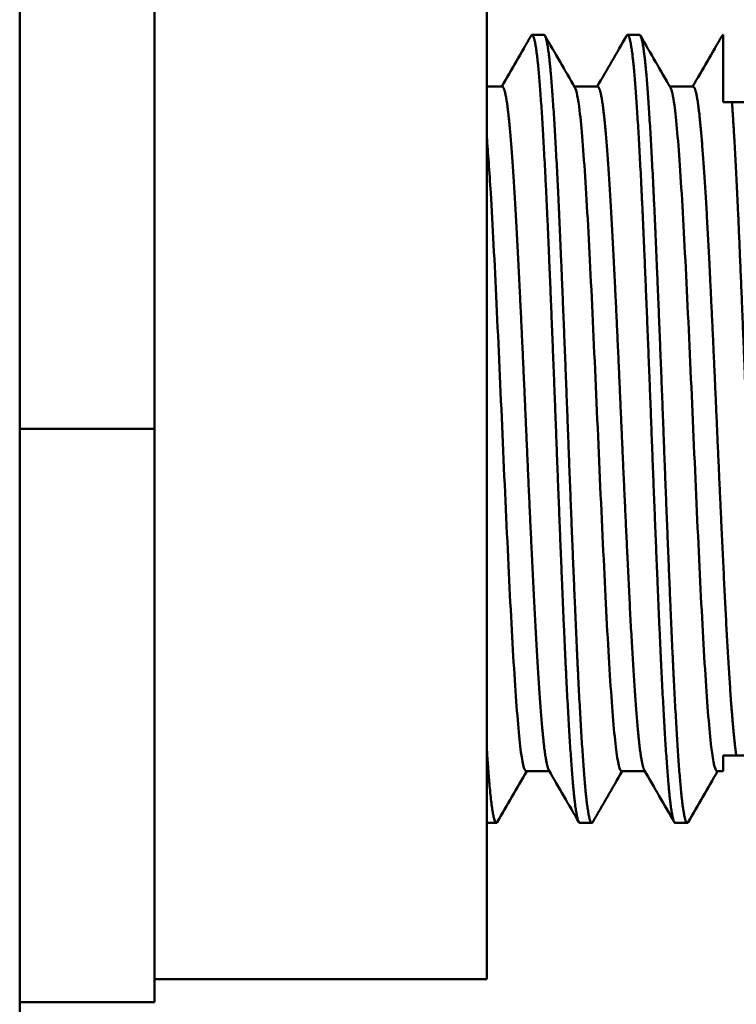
# Model space of a CAD drawing. Header units: inches. Extents: x 1 to 203, y 4 to 128.
# Tile 23 of 127: x 56.24 to 57.49, y 80.75 to 82.47. Entities that reach past the tile are written whole.
import ezdxf

# ---------------------------------------------------------------- set-up
doc = ezdxf.new("R2010")
doc.units = ezdxf.units.IN
doc.header["$LTSCALE"] = 6
doc.header["$MEASUREMENT"] = 0
doc.layers.add('Visible (ANSI)', color=7, linetype='Continuous', lineweight=50)

msp = doc.modelspace()

# ---------------------------------------------------------------- linework, layer by layer
at = {"layer": 'Visible (ANSI)'}
for p, q in [((56.2406, 115.3502), (56.2406, 43.1003)), ((56.4759, 82.7515), (56.4759, 81.7515)), ((57.0559, 80.7915), (57.0559, 82.7115)), ((57.1559, 82.439), (57.1351, 82.439)), ((57.3226, 82.439), (57.3018, 82.439)), ((57.4684, 82.439), (57.4684, 82.3215)), ((57.083, 82.3488), (57.0559, 82.3488)), ((57.2497, 82.3488), (57.209, 82.3488)), ((57.4163, 82.3488), (57.3757, 82.3488)), ((57.4684, 82.3215), (57.4841, 82.3215)), ((57.4841, 82.3215), (57.505, 82.3215)), ((56.4759, 81.7515), (56.2406, 81.7515)), ((56.4759, 81.7515), (56.4759, 80.7515)), ((57.4684, 81.1815), (57.4684, 81.1542)), ((57.4916, 81.1815), (57.4684, 81.1815)), ((57.536, 81.1815), (57.4916, 81.1815)), ((57.1654, 81.1542), (57.1247, 81.1542)), ((57.332, 81.1542), (57.2913, 81.1542)), ((57.4684, 81.1542), (57.458, 81.1542)), ((57.0726, 81.064), (57.0559, 81.064)), ((57.2393, 81.064), (57.2184, 81.064)), ((57.4059, 81.064), (57.3851, 81.064)), ((57.0559, 80.7915), (56.4759, 80.7915)), ((56.4759, 80.7515), (56.2406, 80.7515))]:
    msp.add_line(p, q, dxfattribs=at)
for points in [[(57.082, 82.3488), (57.0991, 82.3784), (57.1163, 82.4079), (57.1334, 82.4375)], [(57.1577, 82.4375), (57.1751, 82.4073), (57.1926, 82.3772), (57.21, 82.3471)], [(57.2487, 82.3488), (57.2658, 82.3784), (57.2829, 82.4079), (57.3, 82.4375)], [(57.3243, 82.4375), (57.3418, 82.4073), (57.3592, 82.3772), (57.3767, 82.3471)], [(57.4154, 82.3488), (57.4325, 82.3784), (57.4496, 82.4079), (57.4667, 82.4375)], [(57.2167, 81.0655), (57.1993, 81.0957), (57.1818, 81.1258), (57.1643, 81.156)], [(57.3834, 81.0655), (57.3659, 81.0957), (57.3485, 81.1258), (57.331, 81.156)], [(57.1257, 81.1542), (57.1085, 81.1246), (57.0914, 81.0951), (57.0743, 81.0655)], [(57.2923, 81.1542), (57.2752, 81.1246), (57.2581, 81.0951), (57.241, 81.0655)], [(57.459, 81.1542), (57.4419, 81.1246), (57.4248, 81.0951), (57.4077, 81.0655)]]:
    msp.add_open_spline(points, degree=3, dxfattribs=at)
for points, weights, knots in [([(57.1334, 82.4375), (57.1342, 82.439), (57.1351, 82.439), (57.142, 82.439), (57.149, 82.3469), (57.1559, 82.2548), (57.1629, 82.0953), (57.1698, 81.9357), (57.1768, 81.7515), (57.1837, 81.5673), (57.1906, 81.4078), (57.1976, 81.2482), (57.2045, 81.1561), (57.2115, 81.064), (57.2184, 81.064)], [0.992423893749, 0.995658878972, 1, 0.965925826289, 1, 0.965925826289, 1, 0.965925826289, 1, 0.965925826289, 1, 0.965925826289, 1, 0.965925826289, 1], [0.61786227, 0.61786227, 0.61786227, 0.61842105, 0.61842105, 0.62280702, 0.62280702, 0.62719298, 0.62719298, 0.63157895, 0.63157895, 0.63596491, 0.63596491, 0.64035088, 0.64035088, 0.64473684, 0.64473684, 0.64473684]), ([(57.1559, 82.439), (57.1629, 82.439), (57.1698, 82.3469), (57.1768, 82.2548), (57.1837, 82.0953), (57.1906, 81.9357), (57.1976, 81.7515), (57.2045, 81.5673), (57.2115, 81.4078), (57.2184, 81.2482), (57.2254, 81.1561), (57.2323, 81.064), (57.2393, 81.064), (57.2401, 81.064), (57.241, 81.0655)], [1, 0.965925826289, 1, 0.965925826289, 1, 0.965925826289, 1, 0.965925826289, 1, 0.965925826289, 1, 0.965925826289, 1, 0.995658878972, 0.992423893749], [0.67105263, 0.67105263, 0.67105263, 0.6754386, 0.6754386, 0.67982456, 0.67982456, 0.68421053, 0.68421053, 0.68859649, 0.68859649, 0.69298246, 0.69298246, 0.69736842, 0.69736842, 0.6979272, 0.6979272, 0.6979272]), ([(57.3, 82.4375), (57.3009, 82.439), (57.3018, 82.439), (57.3087, 82.439), (57.3156, 82.3469), (57.3226, 82.2548), (57.3295, 82.0953), (57.3365, 81.9357), (57.3434, 81.7515), (57.3504, 81.5673), (57.3573, 81.4078), (57.3643, 81.2482), (57.3712, 81.1561), (57.3781, 81.064), (57.3851, 81.064)], [0.992423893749, 0.995658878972, 1, 0.965925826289, 1, 0.965925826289, 1, 0.965925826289, 1, 0.965925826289, 1, 0.965925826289, 1, 0.965925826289, 1], [0.67049385, 0.67049385, 0.67049385, 0.67105263, 0.67105263, 0.6754386, 0.6754386, 0.67982456, 0.67982456, 0.68421053, 0.68421053, 0.68859649, 0.68859649, 0.69298246, 0.69298246, 0.69736842, 0.69736842, 0.69736842]), ([(57.3226, 82.439), (57.3295, 82.439), (57.3365, 82.3469), (57.3434, 82.2548), (57.3504, 82.0953), (57.3573, 81.9357), (57.3643, 81.7515), (57.3712, 81.5673), (57.3781, 81.4078), (57.3851, 81.2482), (57.392, 81.1561), (57.399, 81.064), (57.4059, 81.064), (57.4068, 81.064), (57.4077, 81.0655)], [0.999999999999, 0.96592582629, 1, 0.965925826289, 1, 0.965925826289, 1, 0.965925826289, 1, 0.965925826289, 1, 0.965925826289, 1, 0.995658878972, 0.992423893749], [0.72368421, 0.72368421, 0.72368421, 0.72807018, 0.72807018, 0.73245614, 0.73245614, 0.73684211, 0.73684211, 0.74122807, 0.74122807, 0.74561404, 0.74561404, 0.75, 0.75, 0.75055878, 0.75055878, 0.75055878]), ([(57.083, 82.3488), (57.09, 82.3488), (57.0969, 82.2688), (57.1038, 82.1887), (57.1108, 82.0501), (57.1177, 81.9115), (57.1247, 81.7515), (57.1316, 81.5915), (57.1386, 81.4529), (57.1455, 81.3143), (57.1525, 81.2342), (57.1583, 81.1663), (57.1643, 81.156)], [1, 0.965925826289, 1, 0.965925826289, 1, 0.965925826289, 1, 0.965925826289, 1, 0.965925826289, 1, 0.970927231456, 0.991465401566], [0.61842105, 0.61842105, 0.61842105, 0.62280702, 0.62280702, 0.62719298, 0.62719298, 0.63157895, 0.63157895, 0.63596491, 0.63596491, 0.64035088, 0.64035088, 0.64409307, 0.64409307, 0.64409307]), ([(57.2497, 82.3488), (57.2566, 82.3488), (57.2636, 82.2688), (57.2705, 82.1887), (57.2775, 82.0501), (57.2844, 81.9115), (57.2913, 81.7515), (57.2983, 81.5915), (57.3052, 81.4529), (57.3122, 81.3143), (57.3191, 81.2342), (57.325, 81.1663), (57.331, 81.156)], [1, 0.965925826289, 1, 0.965925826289, 1, 0.965925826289, 1, 0.965925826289, 1, 0.965925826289, 1, 0.970927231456, 0.991465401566], [0.67105263, 0.67105263, 0.67105263, 0.6754386, 0.6754386, 0.67982456, 0.67982456, 0.68421053, 0.68421053, 0.68859649, 0.68859649, 0.69298246, 0.69298246, 0.69672465, 0.69672465, 0.69672465]), ([(57.4163, 82.3488), (57.4233, 82.3488), (57.4302, 82.2688), (57.4372, 82.1887), (57.4441, 82.0501), (57.4511, 81.9115), (57.458, 81.7515), (57.465, 81.5915), (57.4719, 81.4529), (57.4788, 81.3143), (57.4858, 81.2342), (57.4887, 81.2012), (57.4916, 81.1815)], [1, 0.965925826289, 1, 0.965925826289, 1, 0.965925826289, 1, 0.965925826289, 1, 0.965925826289, 1, 0.985658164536, 0.983389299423], [0.72368421, 0.72368421, 0.72368421, 0.72807018, 0.72807018, 0.73245614, 0.73245614, 0.73684211, 0.73684211, 0.74122807, 0.74122807, 0.74561404, 0.74561404, 0.74746009, 0.74746009, 0.74746009]), ([(57.4841, 82.3215), (57.4902, 82.2327), (57.4962, 82.0953), (57.5031, 81.9357), (57.5101, 81.7515), (57.517, 81.5673), (57.524, 81.4078), (57.53, 81.2703), (57.536, 81.1815)], [0.992085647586, 0.970495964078, 1, 0.965925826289, 1, 0.965925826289, 1, 0.970495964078, 0.992085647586], [0.72865844, 0.72865844, 0.72865844, 0.73245614, 0.73245614, 0.73684211, 0.73684211, 0.74122807, 0.74122807, 0.74502578, 0.74502578, 0.74502578]), ([(57.0559, 81.1958), (57.0573, 81.1743), (57.0587, 81.1561), (57.0656, 81.064), (57.0726, 81.064), (57.0735, 81.064), (57.0743, 81.0655)], [0.988961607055, 0.993072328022, 1, 0.965925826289, 1, 0.995658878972, 0.992423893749], [0.63945916, 0.63945916, 0.63945916, 0.640350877, 0.640350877, 0.644736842, 0.644736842, 0.645295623, 0.645295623, 0.645295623])]:
    msp.add_rational_spline(points, weights, degree=2, knots=knots, dxfattribs=at)
msp.add_rational_spline([(57.4667, 82.4375), (57.4676, 82.439), (57.4684, 82.439)], [0.992423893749, 0.995658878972, 1], degree=2, dxfattribs=at)
for points, knots in [([(57.21, 82.3471), (57.2127, 82.3425), (57.2154, 82.329), (57.2215, 82.2783), (57.2248, 82.236), (57.2318, 82.1287), (57.2351, 82.0648), (57.242, 81.9229), (57.2455, 81.846), (57.2524, 81.6895), (57.2559, 81.6114), (57.2629, 81.4657), (57.2662, 81.3994), (57.2731, 81.2864), (57.2765, 81.2408), (57.2834, 81.176), (57.2869, 81.1577), (57.2907, 81.1544), (57.291, 81.1542), (57.2914, 81.1542)], [76.750051, 76.750051, 76.750051, 76.750051, 77.208308, 77.208308, 77.799661, 77.799661, 78.389396, 78.389396, 78.984693, 78.984693, 79.583539, 79.583539, 80.174405, 80.174405, 80.764283, 80.764283, 81.360194, 81.360194, 81.419184, 81.419184, 81.419184, 81.419184]), ([(57.3767, 82.3471), (57.3789, 82.3432), (57.3812, 82.333), (57.3869, 82.2916), (57.3902, 82.2526), (57.3971, 82.1509), (57.4005, 82.0891), (57.4074, 81.9499), (57.411, 81.8735), (57.4179, 81.7175), (57.4213, 81.6393), (57.4282, 81.4917), (57.4315, 81.4236), (57.4385, 81.3056), (57.4419, 81.2569), (57.4487, 81.1852), (57.4523, 81.1632), (57.4565, 81.155), (57.4573, 81.1542), (57.458, 81.1542)], [86.320086, 86.320086, 86.320086, 86.320086, 86.705776, 86.705776, 87.295586, 87.295586, 87.886387, 87.886387, 88.484343, 88.484343, 89.079523, 89.079523, 89.669131, 89.669131, 90.260401, 90.260401, 90.856643, 90.856643, 90.988384, 90.988384, 90.988384, 90.988384]), ([(57.056, 82.2606), (57.0582, 82.2336), (57.0605, 82.201), (57.0663, 82.1076), (57.0696, 82.0418), (57.0765, 81.8975), (57.08, 81.8203), (57.0868, 81.6639), (57.0904, 81.5862), (57.0973, 81.4426), (57.1007, 81.378), (57.1077, 81.2698), (57.111, 81.2271), (57.1179, 81.1691), (57.1213, 81.1542), (57.1247, 81.1542)], [67.899466, 67.899466, 67.899466, 67.899466, 68.294469, 68.294469, 68.883918, 68.883918, 69.476755, 69.476755, 70.077406, 70.077406, 70.670307, 70.670307, 71.259839, 71.259839, 71.847269, 71.847269, 71.847269, 71.847269])]:
    msp.add_open_spline(points, degree=3, knots=knots, dxfattribs=at)

doc.saveas('drawing.dxf')
